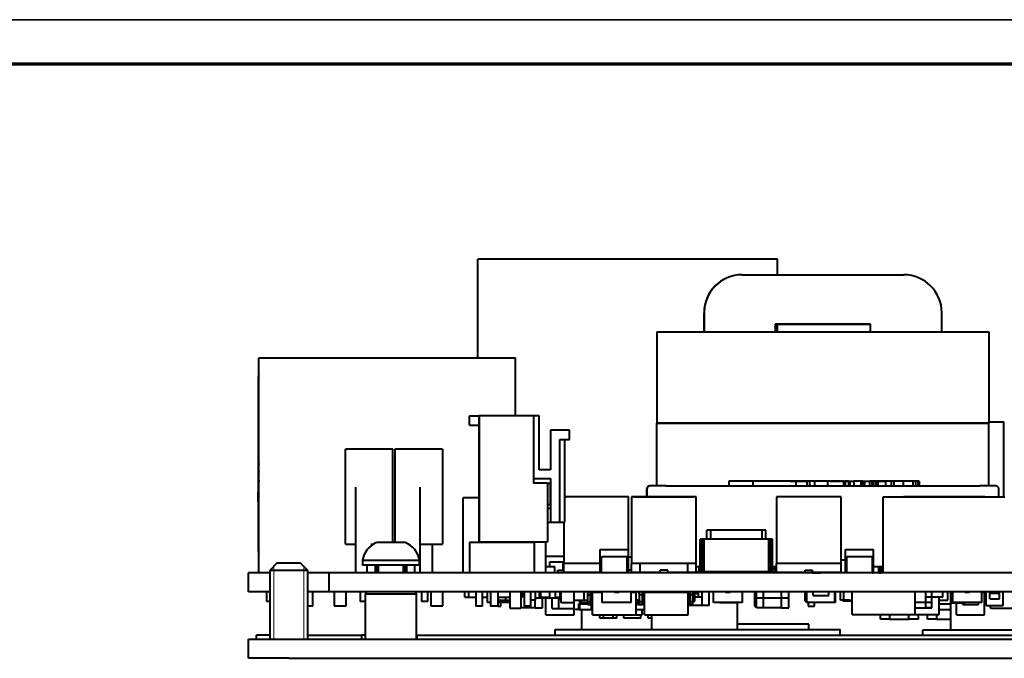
# Model space of a CAD drawing. Header units: millimetres. Extents: x 0 to 420, y -1 to 297.
# Tile 17 of 21: x 148 to 252, y 229 to 297. Entities that reach past the tile are written whole.
import ezdxf

# ---------------------------------------------------------------- set-up
doc = ezdxf.new("R2010")
doc.units = ezdxf.units.MM
for name, color, linetype in [('_Translation', 7, 'Continuous'), ('INGOMBRO_MAIN_CS', 7, 'Continuous'), ('IS000092.00.00', 7, 'Continuous'), ('IS000095.00.00', 7, 'Continuous'), ('IS000097.00.00', 7, 'Continuous'), ('Livello1', 7, 'Continuous'), ('ME001258.00_R00_', 7, 'Continuous'), ('ME001380.00_REV.', 7, 'Continuous'), ('Predefinito', 7, 'Continuous'), ('VI000393-SCR_TB_', 7, 'Continuous')]:
    doc.layers.add(name, color=color, linetype=linetype)

# ---------------------------------------------------------------- blocks, each defined once
blk = doc.blocks.new('SE1')
at = {"layer": 'INGOMBRO_MAIN_CS', "color": 7, "linetype": 'Continuous', "lineweight": 40}
for p, q in [((227.97, 271.48), (196.47, 271.48)), ((196.47, 261.08), (196.47, 271.48)), ((196.47, 271.48), (196.47, 271.48)), ((196.47, 261.08), (196.47, 271.48)), ((227.97, 269.83), (227.97, 271.48)), ((224.25, 269.83), (241.25, 269.83)), ((220.25, 263.83), (220.25, 265.83)), ((220.25, 265.83), (220.25, 263.83)), ((245.25, 263.83), (245.25, 265.83)), ((227.74, 264.63), (227.74, 263.83)), ((227.74, 264.63), (237.76, 264.63)), ((237.76, 264.63), (227.74, 264.63)), ((227.97, 263.83), (227.97, 264.63)), ((237.76, 263.83), (237.76, 264.63)), ((237.76, 263.83), (237.76, 264.63)), ((215.3, 263.83), (215.3, 254.23)), ((215.3, 263.83), (215.3, 254.23)), ((215.3, 263.83), (216.3, 263.83)), ((215.3, 263.83), (215.3, 254.23)), ((216.3, 263.83), (249.2, 263.83)), ((249.2, 263.83), (250.2, 263.83)), ((250.2, 263.83), (250.2, 254.23)), ((173.44, 238.48), (173.44, 261.08)), ((173.44, 261.08), (200.44, 261.08)), ((200.44, 255), (200.44, 261.08)), ((200.44, 255), (200.44, 261.08)), ((173.38, 259.13), (173.44, 259.13)), ((173.38, 259.13), (173.38, 259.13)), ((173.38, 240.73), (173.38, 259.13)), ((173.38, 240.73), (173.38, 259.13)), ((195.6, 255), (196.6, 255)), ((195.6, 254), (195.6, 255)), ((195.6, 254), (195.6, 255)), ((202.3, 255), (196.6, 255)), ((196.6, 254), (196.6, 255)), ((196.6, 255), (196.6, 241.7)), ((196.6, 241.7), (196.6, 255)), ((202.9, 255), (202.3, 255)), ((202.3, 255), (202.3, 247.9)), ((202.9, 249.3), (202.9, 255)), ((195.6, 254), (196.6, 254)), ((215.3, 254.23), (216.3, 254.23)), ((215.3, 247.63), (215.3, 254.23)), ((215.3, 247.63), (215.3, 254.23)), ((216.3, 254.23), (215.3, 254.23)), ((215.3, 247.63), (215.3, 254.23)), ((216.3, 254.23), (249.2, 254.23)), ((249.2, 254.23), (216.3, 254.23)), ((249.2, 254.23), (250.2, 254.23)), ((250.2, 254.23), (249.2, 254.23)), ((250.2, 254.36), (251.76, 254.36)), ((250.2, 247.63), (250.2, 254.23)), ((251.76, 246.48), (251.76, 254.36)), ((206.1, 253.5), (204.1, 253.5)), ((204.1, 253.5), (204.1, 249.3)), ((204.1, 253.5), (204.1, 249.3)), ((206.1, 252.5), (206.1, 253.5)), ((205.1, 243.8), (205.1, 252.5)), ((205.1, 252.5), (206.1, 252.5)), ((205.6, 243.8), (205.6, 252.5)), ((182.54, 241.48), (182.54, 251.48)), ((187.54, 251.48), (182.54, 251.48)), ((187.54, 241.68), (187.54, 251.48)), ((187.74, 251.48), (187.74, 241.68)), ((192.74, 251.48), (187.74, 251.48)), ((192.74, 251.48), (192.74, 241.48)), ((204.1, 249.3), (202.9, 249.3)), ((183.6, 247.48), (183.6, 238.48)), ((190.41, 238.48), (190.41, 247.48)), ((196.6, 247.9), (196.6, 241.7)), ((196.6, 247.9), (196.6, 241.7)), ((196.6, 247.9), (196.6, 241.7)), ((196.6, 247.9), (196.6, 241.7)), ((196.6, 247.9), (196.6, 241.7)), ((196.6, 247.9), (196.6, 241.7)), ((202.3, 248.4), (204.1, 248.4)), ((203.8, 247.9), (202.3, 247.9)), ((203.8, 247.9), (203.8, 241.7)), ((204.1, 247.88), (203.8, 247.88)), ((204.1, 248.4), (204.1, 243.8)), ((204.1, 248.4), (204.1, 243.8)), ((204.1, 245.68), (204.1, 247.88)), ((216.25, 247.63), (214.55, 247.63)), ((216.25, 247.63), (249.25, 247.63)), ((223.42, 248.13), (222.86, 248.13)), ((222.86, 248.13), (222.86, 247.63)), ((224.13, 248.13), (223.42, 248.13)), ((224.63, 248.13), (224.13, 248.13)), ((225.26, 248.13), (224.63, 248.13)), ((225.39, 248.13), (225.26, 248.13)), ((225.84, 248.13), (225.39, 248.13)), ((225.39, 248.13), (225.39, 247.63)), ((226.16, 248.13), (225.84, 248.13)), ((226.55, 248.13), (226.16, 248.13)), ((226.95, 248.13), (226.55, 248.13)), ((227.47, 248.13), (226.95, 248.13)), ((228.41, 248.13), (227.47, 248.13)), ((229.25, 248.13), (228.41, 248.13)), ((229.9, 248.13), (229.25, 248.13)), ((229.32, 248.13), (231.16, 248.13)), ((230.7, 248.13), (229.5, 248.13)), ((231.05, 248.13), (229.9, 248.13)), ((229.9, 248.13), (229.9, 247.63)), ((231.33, 248.13), (231.05, 248.13)), ((231.05, 248.13), (231.05, 247.63)), ((231.87, 248.13), (231.33, 248.13)), ((231.33, 248.13), (231.33, 247.63)), ((231.87, 248.13), (231.77, 248.13)), ((231.97, 248.13), (231.87, 248.13)), ((231.87, 248.13), (231.87, 247.63)), ((232.1, 248.13), (231.97, 248.13)), ((232.89, 248.13), (232.1, 248.13)), ((232.76, 248.13), (232.33, 248.13)), ((233.5, 248.13), (232.89, 248.13)), ((233.46, 248.13), (233.23, 248.13)), ((235, 248.13), (233.23, 248.13)), ((233.23, 248.13), (233.23, 247.63)), ((233.5, 248.13), (233.46, 248.13)), ((233.5, 248.13), (234.9, 248.13)), ((234.75, 248.13), (233.54, 248.13)), ((234.9, 248.13), (234.9, 247.63)), ((234.9, 248.13), (235.02, 248.13)), ((235.02, 248.13), (235.02, 247.63)), ((235.02, 248.13), (235.09, 248.13)), ((235.16, 248.13), (235.08, 248.13)), ((235.09, 248.13), (235.09, 247.63)), ((235.09, 248.13), (235.44, 248.13)), ((235.4, 248.13), (235.17, 248.13)), ((235.43, 248.13), (235.4, 248.13)), ((235.44, 248.13), (235.44, 247.63)), ((235.44, 248.13), (235.45, 248.13)), ((235.45, 248.13), (235.45, 247.63)), ((235.45, 248.13), (235.57, 248.13)), ((235.56, 248.13), (235.99, 248.13)), ((235.57, 248.13), (235.57, 247.63)), ((235.76, 248.13), (235.99, 248.13)), ((236.13, 248.13), (235.99, 248.13)), ((235.99, 248.13), (235.99, 247.63)), ((236.14, 248.13), (236.12, 248.13)), ((236.12, 248.13), (236.12, 248.13)), ((236.59, 248.13), (236.13, 248.13)), ((236.75, 248.13), (236.59, 248.13)), ((236.92, 248.13), (236.75, 248.13)), ((236.75, 248.13), (236.75, 247.63)), ((236.92, 248.13), (236.92, 247.63)), ((236.92, 248.13), (237.13, 248.13)), ((237.07, 248.13), (237.25, 248.13)), ((237.13, 248.13), (237.13, 247.63)), ((237.13, 248.13), (237.68, 248.13)), ((237.47, 248.13), (237.55, 248.13)), ((237.55, 248.13), (237.55, 248.13)), ((237.91, 248.13), (237.68, 248.13)), ((237.79, 248.13), (237.68, 248.13)), ((237.68, 248.13), (237.68, 248.13)), ((237.68, 247.63), (237.68, 248.13)), ((237.91, 248.13), (237.79, 248.13)), ((237.91, 248.13), (237.91, 247.63)), ((238.03, 248.13), (237.91, 248.13)), ((238.28, 248.13), (238.03, 248.13)), ((238.03, 248.13), (238.03, 247.63)), ((238.42, 248.13), (238.28, 248.13)), ((238.28, 248.13), (238.28, 247.63)), ((238.42, 248.13), (238.43, 248.13)), ((238.47, 248.13), (238.43, 248.13)), ((238.43, 247.63), (238.43, 248.13)), ((238.57, 248.13), (238.47, 248.13)), ((238.47, 248.13), (238.47, 247.63)), ((238.52, 248.13), (238.75, 248.13)), ((238.52, 248.13), (238.52, 247.63)), ((240.42, 248.13), (238.57, 248.13)), ((238.65, 248.13), (238.65, 248.13)), ((238.9, 248.13), (238.65, 248.13)), ((238.75, 248.13), (238.95, 248.13)), ((239.97, 248.13), (238.77, 248.13)), ((238.95, 248.13), (239.31, 248.13)), ((239.21, 248.13), (239.13, 248.13)), ((239.21, 248.13), (239.22, 248.13)), ((239.31, 248.13), (239.35, 248.13)), ((239.35, 247.63), (239.35, 248.13)), ((240.21, 248.13), (239.94, 248.13)), ((239.94, 248.13), (239.94, 247.63)), ((240.21, 248.13), (240.21, 247.63)), ((240.73, 248.13), (240.21, 248.13)), ((241.2, 248.13), (240.73, 248.13)), ((241.37, 248.13), (241.2, 248.13)), ((241.2, 248.13), (241.2, 247.63)), ((241.42, 248.13), (241.3, 248.13)), ((241.54, 248.13), (241.37, 248.13)), ((241.8, 248.13), (241.54, 248.13)), ((241.59, 248.13), (241.57, 248.13)), ((241.57, 248.13), (241.57, 248.13)), ((241.7, 248.13), (241.59, 248.13)), ((242.18, 248.13), (241.8, 248.13)), ((242.49, 248.13), (242.12, 248.13)), ((242.25, 248.13), (242.14, 248.13)), ((242.25, 248.13), (242.18, 248.13)), ((242.25, 247.63), (242.25, 248.13)), ((242.74, 248.13), (242.49, 248.13)), ((242.49, 248.13), (242.49, 247.63)), ((242.88, 248.13), (242.74, 248.13)), ((242.74, 248.13), (242.74, 247.63)), ((242.88, 248.13), (242.88, 247.63)), ((250.95, 247.63), (249.25, 247.63)), ((212.31, 246.48), (205.6, 246.48)), ((205.78, 246.49), (205.76, 246.49)), ((205.76, 246.48), (205.76, 246.49)), ((205.76, 246.48), (205.76, 246.49)), ((205.76, 246.49), (205.78, 246.49)), ((205.81, 246.49), (205.78, 246.49)), ((205.78, 246.48), (205.78, 246.49)), ((205.87, 246.49), (205.81, 246.49)), ((205.81, 246.48), (205.81, 246.49)), ((205.95, 246.49), (205.87, 246.49)), ((205.87, 246.48), (205.87, 246.49)), ((206.06, 246.49), (205.95, 246.49)), ((205.95, 246.48), (205.95, 246.49)), ((206.19, 246.49), (206.06, 246.49)), ((206.06, 246.48), (206.06, 246.49)), ((206.33, 246.49), (206.19, 246.49)), ((206.19, 246.48), (206.19, 246.49)), ((206.5, 246.49), (206.33, 246.49)), ((206.33, 246.48), (206.33, 246.49)), ((206.69, 246.49), (206.5, 246.49)), ((206.5, 246.48), (206.5, 246.49)), ((206.89, 246.49), (206.69, 246.49)), ((206.69, 246.48), (206.69, 246.49)), ((207.11, 246.49), (206.89, 246.49)), ((206.89, 246.48), (206.89, 246.49)), ((207.34, 246.49), (207.11, 246.49)), ((207.11, 246.48), (207.11, 246.49)), ((207.58, 246.49), (207.34, 246.49)), ((207.34, 246.48), (207.34, 246.49)), ((207.84, 246.49), (207.58, 246.49)), ((207.58, 246.48), (207.58, 246.49)), ((208.1, 246.49), (207.84, 246.49)), ((207.84, 246.48), (207.84, 246.49)), ((208.37, 246.49), (208.1, 246.49)), ((208.1, 246.48), (208.1, 246.49)), ((208.64, 246.49), (208.37, 246.49)), ((208.37, 246.48), (208.37, 246.49)), ((208.91, 246.49), (208.64, 246.49)), ((208.64, 246.48), (208.64, 246.49)), ((208.91, 246.48), (208.91, 246.49)), ((212.31, 239.48), (212.31, 246.48)), ((219.43, 246.48), (212.63, 246.48)), ((212.63, 246.48), (212.63, 239.48)), ((212.88, 246.48), (212.88, 246.49)), ((212.88, 246.49), (216.03, 246.49)), ((214.25, 246.49), (214.25, 247.33)), ((214.25, 246.49), (214.25, 247.33)), ((214.25, 247.33), (214.25, 246.49)), ((216.03, 246.48), (216.03, 246.49)), ((216.03, 246.49), (219.18, 246.49)), ((216.03, 246.48), (216.03, 246.49)), ((219.18, 246.48), (219.18, 246.49)), ((219.43, 239.48), (219.43, 246.48)), ((234.67, 246.48), (227.87, 246.48)), ((227.87, 246.48), (227.87, 239.48)), ((228.13, 246.49), (228.12, 246.49)), ((228.12, 246.48), (228.12, 246.49)), ((228.16, 246.49), (228.13, 246.49)), ((228.13, 246.48), (228.13, 246.49)), ((228.22, 246.49), (228.16, 246.49)), ((228.16, 246.48), (228.16, 246.49)), ((228.31, 246.49), (228.22, 246.49)), ((228.22, 246.48), (228.22, 246.49)), ((228.41, 246.49), (228.31, 246.49)), ((228.31, 246.48), (228.31, 246.49)), ((228.54, 246.49), (228.41, 246.49)), ((228.41, 246.48), (228.41, 246.49)), ((228.69, 246.49), (228.54, 246.49)), ((228.54, 246.48), (228.54, 246.49)), ((228.85, 246.49), (228.69, 246.49)), ((228.69, 246.48), (228.69, 246.49)), ((229.04, 246.49), (228.85, 246.49)), ((228.85, 246.48), (228.85, 246.49)), ((229.24, 246.49), (229.04, 246.49)), ((229.04, 246.48), (229.04, 246.49)), ((229.46, 246.49), (229.24, 246.49)), ((229.24, 246.48), (229.24, 246.49)), ((229.69, 246.49), (229.46, 246.49)), ((229.46, 246.48), (229.46, 246.49)), ((229.93, 246.49), (229.69, 246.49)), ((229.69, 246.48), (229.69, 246.49)), ((230.19, 246.49), (229.93, 246.49)), ((229.93, 246.48), (229.93, 246.49)), ((230.45, 246.49), (230.19, 246.49)), ((230.19, 246.48), (230.19, 246.49)), ((230.72, 246.49), (230.45, 246.49)), ((230.45, 246.48), (230.45, 246.49)), ((230.99, 246.49), (230.72, 246.49)), ((230.72, 246.48), (230.72, 246.49)), ((231.27, 246.49), (230.99, 246.49)), ((230.99, 246.48), (230.99, 246.49)), ((231.54, 246.49), (231.27, 246.49)), ((231.27, 246.48), (231.27, 246.49)), ((231.27, 246.48), (231.27, 246.49)), ((231.81, 246.49), (231.54, 246.49)), ((231.54, 246.48), (231.54, 246.49)), ((232.08, 246.49), (231.81, 246.49)), ((231.81, 246.48), (231.81, 246.49)), ((232.34, 246.49), (232.08, 246.49)), ((232.08, 246.48), (232.08, 246.49)), ((232.6, 246.49), (232.34, 246.49)), ((232.34, 246.48), (232.34, 246.49)), ((232.84, 246.49), (232.6, 246.49)), ((232.6, 246.48), (232.6, 246.49)), ((233.07, 246.49), (232.84, 246.49)), ((232.84, 246.48), (232.84, 246.49)), ((233.29, 246.49), (233.07, 246.49)), ((233.07, 246.48), (233.07, 246.49)), ((233.49, 246.49), (233.29, 246.49)), ((233.29, 246.48), (233.29, 246.49)), ((233.68, 246.49), (233.49, 246.49)), ((233.49, 246.48), (233.49, 246.49)), ((233.85, 246.49), (233.68, 246.49)), ((233.68, 246.48), (233.68, 246.49)), ((233.99, 246.49), (233.85, 246.49)), ((233.85, 246.48), (233.85, 246.49)), ((234.12, 246.49), (233.99, 246.49)), ((233.99, 246.48), (233.99, 246.49)), ((234.23, 246.49), (234.12, 246.49)), ((234.12, 246.48), (234.12, 246.49)), ((234.31, 246.49), (234.23, 246.49)), ((234.23, 246.48), (234.23, 246.49)), ((234.37, 246.49), (234.31, 246.49)), ((234.31, 246.48), (234.31, 246.49)), ((234.4, 246.49), (234.37, 246.49)), ((234.37, 246.48), (234.37, 246.49)), ((234.42, 246.49), (234.4, 246.49)), ((234.4, 246.48), (234.4, 246.49)), ((234.42, 246.48), (234.42, 246.49)), ((234.67, 239.48), (234.67, 246.48)), ((239.09, 246.48), (251.89, 246.48)), ((239.09, 238.48), (239.09, 246.48)), ((249.77, 246.49), (241.27, 246.49)), ((241.27, 246.49), (241.27, 246.48)), ((249.77, 246.48), (249.77, 246.49)), ((251.25, 246.48), (251.25, 247.33)), ((196.6, 246.38), (194.91, 246.38)), ((194.91, 238.48), (194.91, 246.38)), ((203.8, 245.68), (204.1, 245.68)), ((203.8, 245.3), (204.1, 245.3)), ((204.1, 245.3), (204.1, 243.8)), ((203.8, 243.8), (204.1, 243.8)), ((204.1, 243.8), (205.1, 243.8)), ((205.1, 243.8), (205.6, 243.8)), ((205.51, 243.8), (205.51, 239.48)), ((220.95, 242.98), (220.55, 242.98)), ((220.55, 242.03), (220.55, 242.98)), ((226.35, 242.98), (220.95, 242.98)), ((220.95, 242.03), (220.95, 242.98)), ((226.75, 242.98), (226.35, 242.98)), ((226.35, 242.03), (226.35, 242.98)), ((226.75, 242.03), (226.75, 242.98)), ((182.54, 241.48), (183.6, 241.48)), ((185.2, 241.48), (185.44, 241.48)), ((190.41, 241.48), (192.74, 241.48)), ((191.68, 238.48), (191.68, 241.48)), ((202.4, 241.68), (195.6, 241.68)), ((195.6, 241.68), (195.6, 238.48)), ((195.6, 241.68), (195.6, 238.48)), ((203.8, 241.7), (196.6, 241.7)), ((199.83, 241.7), (199.83, 241.68)), ((199.83, 241.7), (199.83, 241.68)), ((200.97, 241.7), (200.97, 241.68)), ((202.4, 241.7), (202.4, 241.68)), ((202.4, 241.7), (202.4, 241.68)), ((202.4, 241.68), (202.4, 238.48)), ((203.6, 238.48), (203.6, 241.7)), ((219.92, 242.03), (219.85, 242.03)), ((219.85, 238.58), (219.85, 242.03)), ((220.06, 242.03), (219.92, 242.03)), ((219.92, 238.58), (219.92, 242.03)), ((220.25, 242.03), (220.06, 242.03)), ((220.06, 238.58), (220.06, 242.03)), ((227.05, 242.03), (220.25, 242.03)), ((220.25, 238.58), (220.25, 242.03)), ((227.23, 242.03), (227.05, 242.03)), ((227.05, 238.58), (227.05, 242.03)), ((227.37, 242.03), (227.23, 242.03)), ((227.23, 238.58), (227.23, 242.03)), ((227.45, 242.03), (227.37, 242.03)), ((227.37, 238.58), (227.37, 242.03)), ((227.45, 238.58), (227.45, 242.03)), ((173.44, 240.73), (173.38, 240.73)), ((203.6, 240.23), (205.51, 240.23)), ((209.34, 238.53), (209.34, 240.93)), ((209.34, 240.93), (212.29, 240.93)), ((212.29, 238.53), (212.29, 240.93)), ((235.12, 240.93), (238.07, 240.93)), ((235.12, 238.53), (235.12, 240.93)), ((238.07, 238.53), (238.07, 240.93)), ((204.02, 239.13), (204.02, 239.63)), ((204.02, 239.63), (205.42, 239.63)), ((205.42, 238.78), (205.42, 239.63)), ((209.34, 239.48), (205.51, 239.48)), ((205.51, 238.53), (205.51, 239.48)), ((205.51, 239.48), (205.51, 239.48)), ((209.34, 239.48), (208.89, 239.48)), ((212.17, 240.18), (209.47, 240.18)), ((209.47, 238.48), (209.47, 240.18)), ((212.17, 238.48), (212.17, 240.18)), ((212.31, 239.48), (212.29, 239.48)), ((212.31, 240.18), (212.63, 240.18)), ((212.31, 238.53), (212.31, 239.48)), ((212.63, 239.48), (212.63, 239.48)), ((213.53, 239.48), (212.63, 239.48)), ((212.63, 238.53), (212.63, 239.48)), ((213.53, 238.53), (213.53, 239.48)), ((218.53, 239.48), (213.53, 239.48)), ((219.43, 239.48), (218.53, 239.48)), ((218.53, 238.53), (218.53, 239.48)), ((219.43, 238.53), (219.43, 239.48)), ((234.67, 239.48), (227.87, 239.48)), ((227.87, 238.53), (227.87, 239.48)), ((231.29, 239.48), (231.24, 239.48)), ((235.12, 239.83), (234.67, 239.83)), ((234.67, 239.48), (234.67, 239.48)), ((234.67, 238.53), (234.67, 239.48)), ((237.95, 240.18), (235.25, 240.18)), ((235.25, 238.48), (235.25, 240.18)), ((237.95, 238.48), (237.95, 240.18)), ((173.33, 238.48), (172.33, 238.48)), ((172.33, 236.49), (172.33, 238.48)), ((174.58, 238.48), (173.33, 238.48)), ((180.83, 238.48), (178.58, 238.48)), ((180.83, 236.49), (180.83, 238.48)), ((182.33, 238.48), (180.83, 238.48)), ((352.33, 238.48), (182.33, 238.48)), ((204.56, 239.13), (203.6, 239.13)), ((204.56, 238.49), (203.6, 238.49)), ((204.02, 238.48), (204.02, 238.49)), ((204.56, 238.49), (204.56, 239.13)), ((204.86, 238.48), (204.86, 238.78)), ((204.86, 238.78), (205.51, 238.78)), ((209.34, 238.53), (205.51, 238.53)), ((208.01, 238.48), (208.01, 238.53)), ((208.29, 238.48), (208.29, 238.53)), ((208.85, 238.48), (208.85, 238.53)), ((209.34, 238.53), (209.47, 238.53)), ((209.45, 238.48), (209.45, 238.53)), ((212.17, 238.53), (212.29, 238.53)), ((212.31, 238.53), (212.29, 238.53)), ((212.63, 238.78), (212.31, 238.78)), ((213.53, 238.53), (212.63, 238.53)), ((212.96, 238.48), (212.96, 238.53)), ((213.3, 238.48), (213.3, 238.53)), ((215.63, 238.53), (213.53, 238.53)), ((213.7, 238.48), (213.7, 238.53)), ((213.7, 238.48), (213.7, 238.53)), ((216.43, 238.78), (215.63, 238.78)), ((215.63, 238.48), (215.63, 238.78)), ((215.63, 238.48), (215.63, 238.53)), ((216.43, 238.48), (216.43, 238.78)), ((218.53, 238.53), (216.43, 238.53)), ((217.85, 238.53), (217.85, 238.48)), ((219.43, 238.53), (218.53, 238.53)), ((218.75, 238.48), (218.75, 238.53)), ((219.85, 239.13), (219.43, 239.13)), ((219.85, 239.13), (219.43, 239.13)), ((219.43, 238.53), (219.45, 238.53)), ((219.43, 238.53), (219.45, 238.53)), ((219.75, 238.83), (219.75, 239.13)), ((219.85, 239.13), (219.75, 239.13)), ((219.85, 239.13), (219.75, 239.13)), ((219.92, 238.58), (219.85, 238.58)), ((220.06, 238.58), (219.92, 238.58)), ((220.25, 238.58), (220.06, 238.58)), ((227.05, 238.58), (220.25, 238.58)), ((220.55, 238.48), (220.55, 238.58)), ((220.95, 238.48), (220.95, 238.58)), ((226.35, 238.48), (226.35, 238.58)), ((226.75, 238.48), (226.75, 238.58)), ((227.23, 238.58), (227.05, 238.58)), ((227.37, 238.58), (227.23, 238.58)), ((227.45, 238.58), (227.37, 238.58)), ((227.8, 239.13), (227.45, 239.13)), ((227.87, 239.13), (227.45, 239.13)), ((227.55, 238.48), (227.55, 238.58)), ((227.55, 238.58), (227.87, 238.58)), ((227.7, 238.83), (227.7, 239.13)), ((227.7, 238.83), (227.7, 239.13)), ((227.87, 239.13), (227.8, 239.13)), ((230.87, 238.53), (227.87, 238.53)), ((228, 238.48), (228, 238.53)), ((228.4, 238.48), (228.4, 238.53)), ((228.4, 238.48), (228.4, 238.53)), ((229.3, 238.48), (229.3, 238.53)), ((229.55, 238.48), (229.55, 238.53)), ((230.85, 238.53), (230.85, 238.48)), ((230.87, 238.48), (230.87, 238.78)), ((230.87, 238.78), (231.67, 238.78)), ((230.87, 238.48), (230.87, 238.53)), ((231.67, 238.48), (231.67, 238.78)), ((234.67, 238.53), (231.67, 238.53)), ((231.67, 238.49), (232.5, 238.49)), ((232.5, 238.49), (232.5, 238.53)), ((232.5, 238.48), (232.5, 238.49)), ((233.23, 238.48), (233.23, 238.53)), ((234.63, 238.48), (234.63, 238.53)), ((235.12, 238.53), (235.25, 238.53)), ((237.95, 238.53), (238.07, 238.53)), ((237.95, 238.49), (238.03, 238.49)), ((238.03, 238.48), (238.03, 238.53)), ((239.09, 239.13), (238.07, 239.13)), ((239.09, 239.13), (238.07, 239.13)), ((238.64, 238.48), (238.64, 239.13)), ((238.65, 238.48), (238.65, 239.13)), ((238.65, 238.49), (238.83, 238.49)), ((238.83, 238.49), (238.83, 239.13)), ((238.9, 239.13), (238.9, 238.83)), ((238.9, 239.13), (238.9, 238.83)), ((238.9, 239.13), (238.9, 238.83)), ((173.33, 236.49), (172.33, 236.49)), ((174.58, 236.49), (173.33, 236.49)), ((174.23, 236.49), (174.23, 235.48)), ((180.83, 236.49), (178.58, 236.49)), ((179.12, 234.98), (179.12, 236.49)), ((182.33, 236.49), (180.83, 236.49)), ((181.35, 236.49), (181.35, 235)), ((181.35, 236.49), (181.35, 235)), ((352.33, 236.49), (182.33, 236.49)), ((182.62, 235), (182.62, 236.49)), ((184.08, 236.49), (184.08, 235.48)), ((184.73, 236.39), (184.73, 236.49)), ((189.93, 236.38), (189.93, 236.49)), ((190.55, 236.49), (190.55, 235.48)), ((191.2, 235.48), (191.2, 236.49)), ((191.51, 236.49), (191.51, 235)), ((191.51, 236.49), (191.51, 235)), ((192.78, 235), (192.78, 236.49)), ((195.11, 235.91), (195.11, 236.49)), ((195.51, 235.91), (195.51, 236.49)), ((195.51, 235.91), (195.51, 236.49)), ((196.24, 236.49), (196.24, 234.98)), ((196.94, 234.98), (196.94, 236.49)), ((197.49, 235.36), (197.49, 236.49)), ((197.79, 236.49), (197.79, 234.98)), ((198.59, 234.98), (198.59, 236.49)), ((199.83, 236.49), (199.83, 234.78)), ((199.83, 236.49), (199.83, 234.78)), ((200.97, 236.49), (200.97, 234.78)), ((201.17, 235.91), (201.17, 236.49)), ((201.32, 236.49), (201.32, 234.98)), ((202.02, 234.98), (202.02, 236.49)), ((202.51, 235.61), (202.51, 236.49)), ((202.53, 235.61), (202.53, 236.49)), ((202.96, 235.86), (202.96, 236.49)), ((202.96, 235.86), (202.96, 236.49)), ((203.1, 235.91), (203.1, 236.49)), ((204.05, 235.91), (204.05, 236.49)), ((204.63, 235.91), (204.63, 236.49)), ((205.12, 235.61), (205.12, 236.49)), ((205.22, 235.31), (205.22, 236.49)), ((206.59, 234.61), (206.59, 236.49)), ((206.6, 235.61), (206.6, 236.49)), ((207.65, 235.61), (207.65, 236.49)), ((207.65, 235.61), (207.65, 236.49)), ((208.02, 235.14), (208.02, 236.49)), ((208.02, 236.21), (208.02, 236.49)), ((208.02, 236.21), (208.52, 236.21)), ((208.32, 235.14), (208.32, 236.49)), ((208.52, 234.06), (208.52, 236.46)), ((208.52, 236.46), (209.54, 236.46)), ((209.54, 235.36), (209.54, 236.49)), ((210.82, 236.41), (210.82, 236.49)), ((211.32, 236.41), (210.82, 236.41)), ((211.32, 236.41), (211.32, 236.49)), ((212.59, 235.36), (212.59, 236.49)), ((212.59, 236.46), (213.12, 236.46)), ((213.12, 235.61), (213.12, 236.49)), ((213.43, 236.26), (213.43, 236.49)), ((213.48, 236.26), (213.43, 236.26)), ((213.48, 235.14), (213.48, 236.49)), ((213.48, 236.21), (213.48, 236.49)), ((213.48, 236.21), (213.98, 236.21)), ((213.78, 235.14), (213.78, 236.49)), ((213.78, 235.51), (213.78, 236.21)), ((213.98, 234.06), (213.98, 236.46)), ((213.98, 236.46), (218.58, 236.46)), ((215.08, 236.46), (215.08, 236.49)), ((217.48, 236.46), (217.48, 236.49)), ((218.58, 234.06), (218.58, 236.46)), ((218.58, 236.21), (219.08, 236.21)), ((218.75, 235.96), (218.75, 236.21)), ((218.75, 235.96), (218.75, 236.21)), ((218.78, 235.14), (218.78, 236.49)), ((219.08, 235.14), (219.08, 236.49)), ((219.08, 236.21), (219.08, 236.49)), ((219.63, 236.26), (219.08, 236.26)), ((219.28, 235.51), (219.28, 236.49)), ((219.63, 236.26), (219.63, 236.49)), ((219.65, 235.96), (219.65, 236.49)), ((219.65, 235.96), (219.65, 236.49)), ((220.05, 235.96), (220.05, 236.49)), ((220.79, 235.06), (220.79, 236.49)), ((221.23, 235.36), (221.23, 236.49)), ((222.5, 236.41), (222.5, 236.49)), ((223, 236.41), (222.5, 236.41)), ((223, 236.41), (223, 236.49)), ((224.28, 235.36), (224.28, 236.49)), ((224.29, 235.36), (224.29, 236.49)), ((225.57, 236.49), (225.57, 234.98)), ((225.76, 235.86), (225.76, 236.49)), ((226.51, 235.86), (226.51, 236.49)), ((226.51, 235.86), (226.51, 236.49)), ((228.41, 235.86), (228.41, 236.49)), ((228.41, 235.86), (228.41, 236.49)), ((229.16, 235.86), (229.16, 236.49)), ((230.85, 236.49), (230.85, 235.53)), ((231.01, 235.36), (231.01, 236.49)), ((231.06, 235.41), (231.06, 236.49)), ((231.71, 236.11), (231.71, 236.49)), ((231.71, 236.11), (233.36, 236.11)), ((233.36, 236.11), (233.36, 236.49)), ((234.01, 235.41), (234.01, 236.49)), ((234.06, 235.36), (234.06, 236.49)), ((234.6, 235.61), (234.6, 236.49)), ((234.95, 235.62), (234.95, 236.49)), ((235.84, 234.11), (235.84, 236.49)), ((242.44, 234.11), (242.44, 236.49)), ((243.58, 235.91), (243.58, 236.49)), ((243.58, 234.81), (243.58, 236.49)), ((244.19, 234.81), (244.19, 236.49)), ((245.36, 235.91), (245.36, 236.49)), ((245.87, 235.62), (245.87, 236.49)), ((246.19, 232.49), (246.19, 236.49)), ((246.31, 235.31), (246.31, 236.49)), ((246.4, 235.36), (246.4, 236.49)), ((247.67, 236.41), (247.67, 236.49)), ((248.17, 236.41), (247.67, 236.41)), ((248.17, 236.41), (248.17, 236.49)), ((249.45, 235.36), (249.45, 236.49)), ((249.45, 236.46), (249.76, 236.46)), ((249.76, 234.06), (249.76, 236.46)), ((249.92, 235.04), (249.92, 236.49)), ((250.32, 236.36), (250.32, 236.49)), ((250.32, 235.76), (250.32, 236.36)), ((250.32, 236.36), (251.32, 236.36)), ((251.32, 236.36), (251.32, 236.49)), ((251.32, 235.76), (251.32, 236.36)), ((251.72, 235.04), (251.72, 236.49)), ((251.72, 235.04), (251.72, 236.49)), ((174.58, 235.48), (174.23, 235.48)), ((184.63, 235.48), (184.08, 235.48)), ((191.2, 235.48), (190.55, 235.48)), ((195.11, 235.91), (195.51, 235.91)), ((195.51, 235.91), (196.24, 235.91)), ((196.94, 235.91), (197.49, 235.91)), ((197.79, 235.36), (197.49, 235.36)), ((198.59, 235.91), (199.83, 235.91)), ((198.59, 235.61), (198.64, 235.61)), ((199.83, 235.36), (198.59, 235.36)), ((198.64, 235.61), (198.64, 235.91)), ((198.64, 235.61), (198.64, 235.91)), ((198.64, 235.61), (199.39, 235.61)), ((198.87, 234.98), (198.87, 235.36)), ((199.39, 235.61), (199.39, 235.91)), ((199.39, 235.61), (199.39, 235.91)), ((199.39, 235.61), (199.83, 235.61)), ((201.17, 235.91), (200.97, 235.91)), ((202.51, 235.61), (202.02, 235.61)), ((202.5, 234.81), (202.5, 235.61)), ((202.5, 234.81), (202.5, 235.61)), ((202.53, 235.61), (202.51, 235.61)), ((202.53, 235.86), (202.96, 235.86)), ((202.96, 235.86), (204.96, 235.86)), ((203.1, 235.91), (204.05, 235.91)), ((203.25, 234.81), (203.25, 235.86)), ((203.63, 234.06), (203.63, 235.86)), ((204.28, 235.14), (204.28, 235.86)), ((204.28, 235.14), (204.28, 235.44)), ((204.28, 235.44), (204.29, 235.44)), ((204.28, 235.14), (204.29, 235.14)), ((204.29, 235.14), (204.28, 235.14)), ((204.29, 234.73), (204.29, 235.86)), ((204.63, 235.91), (205.12, 235.91)), ((204.96, 235.86), (204.96, 235.91)), ((204.96, 235.86), (204.96, 235.91)), ((204.96, 235.86), (205.12, 235.86)), ((204.99, 234.73), (204.99, 235.86)), ((204.99, 234.73), (204.99, 235.86)), ((205.12, 235.61), (205.22, 235.61)), ((206.59, 235.31), (205.22, 235.31)), ((206.6, 235.61), (207.65, 235.61)), ((207.09, 234.61), (207.09, 235.22)), ((207.09, 235.22), (208.02, 235.22)), ((207.2, 234.61), (207.2, 235.61)), ((207.32, 235.36), (207.32, 235.61)), ((207.32, 235.36), (208.02, 235.36)), ((207.65, 235.61), (208.02, 235.61)), ((207.69, 235.22), (207.69, 235.36)), ((208.52, 235.44), (208.02, 235.44)), ((208.02, 235.14), (208.02, 235.44)), ((208.52, 235.14), (208.02, 235.14)), ((208.02, 235.14), (208.32, 235.14)), ((208.32, 235.61), (208.52, 235.61)), ((208.4, 234.61), (208.4, 235.14)), ((212.59, 235.36), (209.54, 235.36)), ((213.48, 235.61), (213.12, 235.61)), ((213.12, 234.06), (213.12, 235.61)), ((213.48, 235.44), (213.12, 235.44)), ((213.48, 235.14), (213.12, 235.14)), ((213.32, 235.14), (213.32, 235.61)), ((213.32, 235.14), (213.48, 235.14)), ((213.98, 235.44), (213.48, 235.44)), ((213.48, 235.14), (213.48, 235.44)), ((213.98, 235.14), (213.48, 235.14)), ((213.48, 235.14), (213.78, 235.14)), ((213.78, 235.51), (213.78, 235.76)), ((213.78, 235.76), (213.98, 235.76)), ((213.78, 235.61), (213.78, 235.61)), ((213.78, 235.51), (213.98, 235.51)), ((213.78, 235.51), (213.98, 235.51)), ((213.89, 235.44), (213.89, 235.51)), ((213.95, 235.44), (213.95, 235.51)), ((218.58, 235.96), (218.75, 235.96)), ((218.58, 235.76), (218.78, 235.76)), ((218.58, 235.51), (218.78, 235.51)), ((219.08, 235.44), (218.58, 235.44)), ((219.08, 235.14), (218.58, 235.14)), ((220.04, 235.06), (218.58, 235.06)), ((218.75, 235.96), (218.78, 235.96)), ((218.75, 235.76), (218.75, 235.96)), ((218.78, 235.14), (219.08, 235.14)), ((219.08, 235.76), (219.28, 235.76)), ((219.08, 235.51), (219.28, 235.51)), ((219.08, 235.51), (219.28, 235.51)), ((219.08, 235.14), (219.08, 235.44)), ((219.28, 235.96), (219.65, 235.96)), ((219.28, 235.51), (219.28, 235.76)), ((219.65, 235.96), (220.05, 235.96)), ((220.04, 235.06), (220.04, 235.96)), ((220.04, 235.06), (220.04, 235.96)), ((220.79, 235.06), (220.04, 235.06)), ((224.28, 235.36), (221.23, 235.36)), ((221.86, 235.31), (221.86, 235.36)), ((223.66, 235.31), (221.86, 235.31)), ((223.66, 235.31), (223.66, 235.36)), ((223.76, 232.51), (223.76, 235.36)), ((224.29, 235.36), (224.28, 235.36)), ((225.76, 235.86), (226.51, 235.86)), ((225.76, 234.81), (225.76, 235.86)), ((226.51, 235.86), (228.41, 235.86)), ((226.51, 234.81), (226.51, 235.86)), ((226.51, 234.81), (226.51, 235.86)), ((228.41, 235.86), (229.16, 235.86)), ((228.41, 234.81), (228.41, 235.86)), ((228.41, 234.81), (228.41, 235.86)), ((229.16, 234.81), (229.16, 235.86)), ((231.01, 235.53), (230.85, 235.53)), ((230.85, 235.53), (231.01, 235.53)), ((234.06, 235.36), (231.01, 235.36)), ((231.06, 235.41), (234.01, 235.41)), ((231.19, 235.36), (231.19, 234.98)), ((231.85, 234.98), (231.85, 235.36)), ((235.55, 235.61), (234.6, 235.61)), ((234.85, 235.61), (234.85, 235.53)), ((235.75, 235.53), (234.85, 235.53)), ((234.85, 235.53), (235.75, 235.53)), ((234.95, 235.62), (235.84, 235.62)), ((235.55, 235.61), (235.55, 235.62)), ((235.75, 235.53), (235.75, 235.62)), ((242.44, 235.41), (244.19, 235.41)), ((245.36, 235.91), (243.58, 235.91)), ((244.19, 234.81), (244.19, 235.41)), ((244.98, 234.11), (244.98, 235.91)), ((244.98, 235.62), (245.87, 235.62)), ((244.98, 235.22), (246.19, 235.22)), ((246.31, 235.31), (247.71, 235.31)), ((249.45, 235.36), (246.4, 235.36)), ((246.81, 234.06), (246.81, 235.31)), ((247.46, 235.14), (247.46, 235.31)), ((247.46, 235.14), (249.11, 235.14)), ((247.71, 235.31), (247.71, 235.36)), ((249.11, 235.14), (249.11, 235.36)), ((249.92, 235.04), (251.72, 235.04)), ((250.32, 235.76), (251.32, 235.76)), ((250.38, 234.76), (250.38, 235.04)), ((179.12, 234.98), (178.58, 234.98)), ((181.35, 235), (182.62, 235)), ((191.51, 235), (192.78, 235)), ((196.94, 234.98), (196.24, 234.98)), ((198.59, 234.98), (197.79, 234.98)), ((198.59, 234.98), (198.87, 234.98)), ((199.83, 234.78), (200.97, 234.78)), ((202.5, 234.81), (200.97, 234.81)), ((202.02, 234.98), (201.32, 234.98)), ((202.5, 234.81), (203.25, 234.81)), ((203.63, 234.06), (206.58, 234.06)), ((204.29, 234.73), (204.99, 234.73)), ((204.99, 234.73), (206.59, 234.73)), ((206.58, 234.06), (206.58, 234.73)), ((207.2, 234.61), (206.59, 234.61)), ((207.09, 234.61), (208.4, 234.61)), ((207.39, 232.51), (207.39, 234.61)), ((208.4, 234.61), (208.52, 234.61)), ((208.52, 234.06), (213.12, 234.06)), ((209.29, 233.73), (209.29, 234.06)), ((209.69, 233.73), (209.69, 234.06)), ((210.68, 233.73), (210.68, 234.06)), ((211.07, 233.73), (211.07, 234.06)), ((211.83, 233.73), (211.83, 234.06)), ((213.12, 234.61), (213.98, 234.61)), ((213.12, 234.06), (213.75, 234.06)), ((213.61, 233.73), (213.61, 234.06)), ((213.75, 234.06), (213.75, 234.61)), ((213.98, 234.06), (218.58, 234.06)), ((214.37, 233.73), (214.37, 234.06)), ((214.75, 232.51), (214.75, 234.06)), ((225.57, 234.98), (225.76, 234.98)), ((226.51, 234.81), (225.76, 234.81)), ((228.41, 234.81), (226.51, 234.81)), ((228.41, 234.81), (229.16, 234.81)), ((231.19, 234.98), (231.85, 234.98)), ((235.84, 234.11), (242.44, 234.11)), ((238.79, 233.61), (238.79, 234.11)), ((239.79, 233.61), (239.79, 234.11)), ((239.79, 233.61), (239.79, 234.11)), ((241.79, 233.61), (241.79, 234.11)), ((241.79, 233.61), (241.79, 234.11)), ((242.44, 234.81), (244.19, 234.81)), ((242.44, 234.11), (244.98, 234.11)), ((242.79, 233.61), (242.79, 234.11)), ((242.79, 233.61), (242.79, 234.11)), ((244.19, 234.81), (243.58, 234.81)), ((243.74, 233.61), (243.74, 234.11)), ((244.74, 233.61), (244.74, 234.11)), ((244.74, 233.61), (244.74, 234.11)), ((244.98, 234.61), (246.19, 234.61)), ((246.81, 234.06), (249.76, 234.06)), ((250.38, 234.76), (255.38, 234.76)), ((209.69, 233.73), (209.29, 233.73)), ((210.68, 233.73), (209.69, 233.73)), ((211.07, 233.73), (210.68, 233.73)), ((213.61, 233.73), (211.83, 233.73)), ((214.75, 233.73), (214.37, 233.73)), ((223.76, 232.51), (223.76, 233.08)), ((231.26, 233.08), (223.76, 233.08)), ((231.26, 232.51), (231.26, 233.08)), ((239.79, 233.61), (238.79, 233.61)), ((239.79, 233.61), (241.79, 233.61)), ((242.79, 233.61), (241.79, 233.61)), ((244.74, 233.61), (243.74, 233.61)), ((244.74, 233.61), (246.19, 233.61))]:
    blk.add_line(p, q, dxfattribs=at)
for centre, radius, start, end in [((224.25, 265.83), 4, 90, 180), ((224.25, 265.83), 4, 116.5651, 180), ((241.25, 265.83), 4, 0, 90), ((173.58, 259.13), 0.2, 133.2099, 180.0342), ((173.58, 259.13), 0.2, 133.2101, 226.7899), ((173.63, 249.93), 0.2, 162.7735, 197.2265), ((173.63, 249.93), 0.2, 162.7293, 197.2707), ((173.63, 249.93), 0.2, 162.7268, 197.2732), ((173.59, 249.03), 0.2, 139.4827, 220.5173), ((173.59, 249.03), 0.2, 139.4626, 220.5374), ((173.59, 249.03), 0.2, 139.4614, 220.5386), ((173.63, 248.13), 0.2, 162.7735, 197.2265), ((173.63, 248.13), 0.2, 162.7293, 197.2707), ((173.63, 248.13), 0.2, 162.7268, 197.2732), ((214.55, 247.33), 0.3, 90, 180), ((214.55, 247.33), 0.3, 116.5651, 180), ((250.95, 247.33), 0.3, 0, 90), ((178.31, 246.48), 5, 170.2075, 189.7925), ((178.31, 246.48), 5, 170.2075, 189.7925), ((173.58, 240.73), 0.2, 133.2101, 226.7899), ((173.58, 240.73), 0.2, 180.0342, 226.7901), ((219.45, 238.83), 0.3, 270, 0), ((219.45, 238.83), 0.3, 270, 296.5651), ((226.95, 236.11), 2.82, 74.8408, 79.7317), ((226.95, 233.61), 5.03, 82.5203, 84.3568), ((226.95, 233.68), 4.96, 82.402, 84.1926), ((228, 238.83), 0.3, 180, 236.443), ((228, 238.83), 0.3, 180, 236.4429), ((239.2, 238.83), 0.3, 180, 248.9379), ((239.2, 238.83), 0.3, 180, 248.938)]:
    blk.add_arc(centre, radius, start, end, dxfattribs=at)
at = {"layer": 'IS000092.00.00', "color": 7, "linetype": 'Continuous', "lineweight": 40}
for p, q in [((173.18, 231.49), (173.18, 231.92)), ((174.58, 231.92), (173.18, 231.92)), ((178.58, 231.92), (184.28, 231.92)), ((184.28, 231.49), (184.28, 231.92)), ((184.63, 231.92), (184.28, 231.92)), ((190.02, 231.92), (190.08, 231.92)), ((190.08, 231.92), (269.18, 231.92)), ((190.08, 231.49), (190.08, 231.92))]:
    blk.add_line(p, q, dxfattribs=at)
at = {"layer": 'IS000095.00.00', "color": 7, "linetype": 'Continuous', "lineweight": 40}
for p, q in [((204.58, 232.51), (234.58, 232.51)), ((204.58, 231.92), (204.58, 232.51)), ((234.58, 231.92), (234.58, 232.51))]:
    blk.add_line(p, q, dxfattribs=at)
at = {"layer": 'IS000097.00.00', "color": 7, "linetype": 'Continuous', "lineweight": 40}
for p, q in [((243.26, 232.49), (265.26, 232.49)), ((243.26, 231.92), (243.26, 232.49))]:
    blk.add_line(p, q, dxfattribs=at)
at = {"layer": 'ME001258.00_R00_', "color": 7, "linetype": 'Continuous', "lineweight": 40}
for p, q in [((175.33, 239.49), (174.58, 238.74)), ((177.83, 239.49), (175.33, 239.49)), ((178.58, 238.74), (177.83, 239.49)), ((178.58, 238.74), (174.58, 238.74)), ((174.58, 238.74), (174.58, 231.49)), ((178.58, 231.49), (178.58, 238.74)), ((172.33, 229.49), (172.33, 231.49)), ((172.33, 231.49), (176.58, 231.49)), ((176.58, 231.49), (358.08, 231.49)), ((176.58, 229.49), (172.33, 229.49)), ((176.58, 229.49), (358.08, 229.49))]:
    blk.add_line(p, q, dxfattribs=at)
at = {"layer": 'ME001258.00_R00_', "color": 7, "linetype": 'Continuous', "lineweight": 20}
for p, q in [((175.01, 239.17), (175.01, 231.49)), ((178.15, 239.17), (178.15, 231.49))]:
    blk.add_line(p, q, dxfattribs=at)
at = {"layer": 'ME001380.00_REV.', "color": 7, "linetype": 'Continuous', "lineweight": 40}
for p, q in [((184.83, 236.49), (184.63, 236.29)), ((184.63, 236.29), (190.02, 236.29)), ((184.63, 236.29), (184.63, 231.49)), ((190.02, 236.29), (189.82, 236.49)), ((190.02, 231.49), (190.02, 236.29))]:
    blk.add_line(p, q, dxfattribs=at)
at = {"layer": 'VI000393-SCR_TB_', "color": 7, "linetype": 'Continuous', "lineweight": 40}
for p, q in [((188.83, 241.68), (185.83, 241.68)), ((190.33, 239.78), (184.33, 239.78)), ((184.33, 239.78), (184.33, 239.28)), ((190.33, 239.28), (184.33, 239.28)), ((184.84, 238.48), (184.84, 239.28)), ((185.71, 238.48), (185.71, 239.28)), ((185.73, 239.28), (185.73, 238.48)), ((185.8, 238.48), (185.8, 239.28)), ((185.83, 239.28), (185.83, 238.48)), ((185.86, 239.28), (185.86, 238.48)), ((185.98, 239.28), (185.98, 238.48)), ((185.98, 238.48), (185.98, 239.28)), ((188.66, 238.48), (188.66, 239.28)), ((188.73, 238.48), (188.73, 239.28)), ((188.76, 239.28), (188.76, 238.48)), ((188.86, 238.48), (188.86, 239.28)), ((188.89, 239.28), (188.89, 238.48)), ((188.94, 238.48), (188.94, 239.28)), ((188.97, 239.28), (188.97, 238.48)), ((189.83, 238.48), (189.83, 239.28)), ((190.33, 239.28), (190.33, 239.78))]:
    blk.add_line(p, q, dxfattribs=at)
for centre, start, end in [((186.79, 239.38), 112.7531, 170.6666), ((187.86, 239.38), 9.3334, 67.2469)]:
    blk.add_arc(centre, 2.5, start, end, dxfattribs=at)

msp = doc.modelspace()

# ---------------------------------------------------------------- linework, layer by layer
at = {"layer": '_Translation', "color": 7, "linetype": 'Continuous', "lineweight": 70}
msp.add_line((4.953, 292.002), (414.953, 292.002), dxfattribs=at)
at = {"layer": 'Predefinito', "color": 7, "linetype": 'Continuous', "lineweight": 35}
msp.add_line((0.347, 296.662), (419.62, 296.662), dxfattribs=at)

# ---------------------------------------------------------------- block references
at = {"layer": 'Livello1'}
msp.add_blockref('SE1', (0, 0), dxfattribs=at)

doc.saveas('drawing.dxf')
